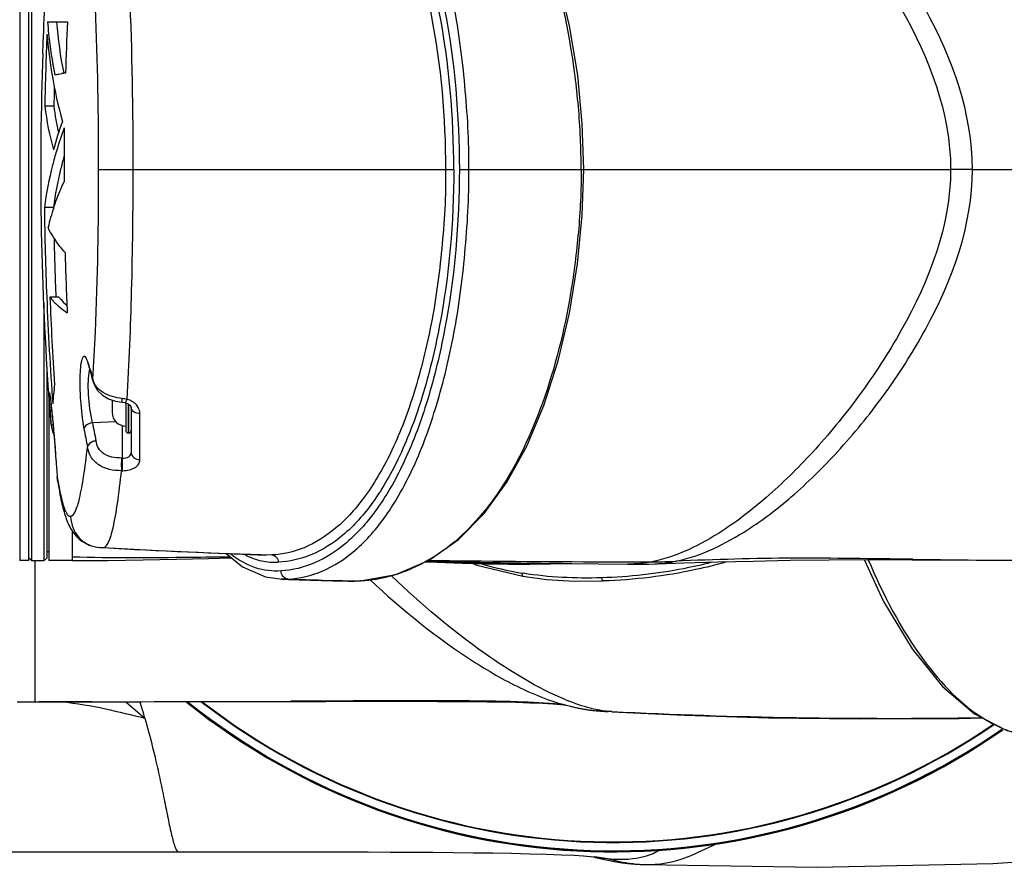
# Model space of a CAD drawing. Header units: millimetres. Extents: x 10 to 584, y 4 to 410.
# Tile 51 of 60: x 207 to 218, y 336 to 345. Entities that reach past the tile are written whole.
import ezdxf

# ---------------------------------------------------------------- set-up
doc = ezdxf.new("R2010")
doc.units = ezdxf.units.MM
doc.header["$LTSCALE"] = 32.67
doc.layers.get('0').update_dxf_attribs({"linetype": 'CONTINUOUS'})

msp = doc.modelspace()

# ---------------------------------------------------------------- linework, layer by layer
at = {"color": 7, "linetype": 'Continuous'}
for p, q in [((207.0916, 347.8498), (207.0916, 339.2498)), ((207.1916, 339.2498), (207.1916, 347.8498)), ((207.2216, 347.8498), (207.2216, 339.2498)), ((207.3968, 345.1709), (207.6154, 345.1709)), ((207.345, 344.8282), (207.3457, 344.849)), ((207.4663, 344.2436), (207.3663, 344.2436)), ((207.9581, 343.5498), (208.3379, 343.5498)), ((208.3379, 343.5498), (211.8601, 343.5498)), ((211.921, 343.5498), (217.3187, 343.5498)), ((217.5588, 343.5498), (217.3187, 343.5498)), ((217.5588, 343.5498), (219.3916, 343.5498)), ((207.4624, 343.1293), (207.3624, 343.1293)), ((207.4624, 343.1293), (207.4625, 343.119)), ((207.3616, 339.2498), (207.3616, 342.0795)), ((207.5226, 342.1452), (207.4226, 342.1452)), ((207.8353, 341.4293), (207.8395, 341.4205)), ((207.8395, 341.4205), (207.8479, 341.3978)), ((207.8479, 341.3978), (207.8554, 341.3727)), ((207.3916, 339.2798), (207.3916, 341.346)), ((207.8554, 341.3727), (207.8533, 341.3931)), ((207.8586, 341.3736), (207.8533, 341.3931)), ((207.8672, 341.3426), (207.8586, 341.3736)), ((207.8923, 341.2406), (207.8836, 341.2713)), ((207.898, 341.2207), (207.8923, 341.2406)), ((207.898, 341.2207), (207.8958, 341.2417)), ((207.9017, 341.2223), (207.8958, 341.2416)), ((207.9022, 341.2063), (207.898, 341.2207)), ((207.4054, 341.1217), (207.4062, 341.1101)), ((207.4062, 341.1101), (207.409, 341.0703)), ((207.4116, 341.0347), (207.4116, 339.2499)), ((207.4135, 341.0086), (207.42, 340.9235)), ((208.1066, 341.0168), (208.1066, 340.8792)), ((208.1442, 341.004), (208.2166, 340.9918)), ((208.2566, 340.9839), (208.2566, 340.6792)), ((208.2816, 340.9727), (208.2816, 340.6542)), ((208.2916, 340.6542), (208.2916, 340.9652)), ((207.42, 340.9235), (207.4301, 340.8006)), ((207.4375, 340.9503), (207.4407, 340.92)), ((208.3166, 340.9295), (208.3166, 340.4362)), ((208.4121, 340.36), (208.4123, 340.8654)), ((207.4301, 340.8006), (207.4342, 340.753)), ((207.4331, 340.7689), (207.4343, 340.7529)), ((207.4343, 340.7529), (207.4345, 340.7496)), ((208.1508, 340.7737), (207.8905, 340.7655)), ((208.2218, 340.3778), (208.2218, 340.7339)), ((208.2816, 340.6542), (208.2916, 340.6542)), ((207.4897, 340.3525), (207.4899, 340.3505)), ((207.4899, 340.3505), (207.4897, 340.3525)), ((207.4898, 340.3524), (207.4899, 340.3505)), ((208.2089, 340.3779), (208.2218, 340.3778)), ((208.2095, 340.2386), (208.2225, 340.2385)), ((207.5031, 340.1729), (207.5031, 340.1727)), ((207.5031, 340.1727), (207.5075, 340.1271)), ((207.5031, 340.1727), (207.5033, 340.1711)), ((207.5033, 340.1711), (207.5032, 340.1727)), ((207.5089, 340.1178), (207.5033, 340.1711)), ((207.5075, 340.1271), (207.5092, 340.1162)), ((207.5128, 340.1136), (207.5131, 340.112)), ((207.6716, 339.2498), (207.6716, 339.5697)), ((207.3916, 339.3498), (207.4116, 339.3498)), ((208.0074, 339.3928), (208.0103, 339.3928)), ((207.1916, 339.2498), (207.0916, 339.2498)), ((207.1916, 339.2798), (207.2216, 339.2498)), ((207.2216, 339.2498), (207.3616, 339.2498)), ((207.2616, 337.6998), (207.2616, 339.2498)), ((207.3916, 339.2798), (207.3616, 339.2498)), ((207.6716, 339.2498), (207.4116, 339.2498)), ((209.8013, 339.3114), (209.7944, 339.3116)), ((209.8603, 339.3121), (209.8013, 339.3114)), ((216.8945, 339.2601), (216.8946, 339.2601)), ((216.9022, 339.2647), (216.8946, 339.2648)), ((216.8946, 339.2601), (216.8984, 339.2612)), ((216.9009, 339.2633), (216.9022, 339.2647)), ((212.0572, 339.2209), (212.1131, 339.1987)), ((212.1131, 339.1987), (212.6187, 339.0785)), ((213.7693, 339.212), (213.8306, 339.2113)), ((209.7911, 339.0708), (209.9776, 339.0454)), ((209.9674, 339.0457), (210.0398, 339.0433)), ((209.9776, 339.0454), (209.9675, 339.0457)), ((210.0422, 339.0466), (209.9776, 339.0454)), ((210.0398, 339.0433), (210.4035, 339.0324)), ((210.4035, 339.0324), (210.4164, 339.0364)), ((210.4164, 339.0364), (210.636, 339.0311)), ((210.636, 339.0311), (210.8306, 339.0269)), ((210.8306, 339.0269), (210.698, 339.0244)), ((210.698, 339.0244), (210.7007, 339.0243)), ((210.7007, 339.0243), (210.77, 339.0242)), ((210.77, 339.0242), (210.8334, 339.0269)), ((210.8339, 339.0271), (210.8306, 339.0269)), ((210.8335, 339.0269), (210.8307, 339.0269)), ((210.8339, 339.0269), (210.8335, 339.0269)), ((210.8411, 339.0275), (210.8339, 339.0271)), ((207.0616, 337.6998), (208.24, 337.7)), ((207.8888, 337.7), (207.3064, 337.6998)), ((210.068, 337.7029), (210.4547, 337.7038)), ((213.0622, 337.6717), (213.0959, 337.6623)), ((213.0754, 337.6645), (213.0751, 337.6646)), ((213.0751, 337.6646), (213.098, 337.6617)), ((213.0959, 337.6623), (213.0994, 337.6613)), ((213.0994, 337.6613), (213.1269, 337.654)), ((213.1269, 337.654), (213.1403, 337.6505)), ((213.1403, 337.6505), (213.1505, 337.6479)), ((213.1505, 337.6479), (213.1609, 337.6454)), ((213.1609, 337.6454), (213.1714, 337.6428)), ((213.1714, 337.6428), (213.1821, 337.6403)), ((213.1821, 337.6403), (213.1929, 337.6378)), ((213.1929, 337.6378), (213.2039, 337.6353)), ((213.2039, 337.6353), (213.215, 337.6329)), ((213.215, 337.6329), (213.2263, 337.6305)), ((213.2263, 337.6305), (213.2378, 337.6281)), ((213.2378, 337.6281), (213.2494, 337.6258)), ((213.2494, 337.6258), (213.2612, 337.6235)), ((213.2612, 337.6235), (213.2692, 337.622)), ((213.2692, 337.622), (213.2772, 337.6205)), ((213.2772, 337.6205), (213.2854, 337.619)), ((213.2854, 337.619), (213.2937, 337.6176)), ((213.2937, 337.6176), (213.3021, 337.6162)), ((213.3021, 337.6162), (213.3107, 337.6148)), ((213.3107, 337.6148), (213.3194, 337.6134)), ((213.3194, 337.6134), (213.3282, 337.612)), ((213.3282, 337.612), (213.3373, 337.6107)), ((213.3373, 337.6107), (213.3466, 337.6094)), ((213.3466, 337.6094), (213.3562, 337.608)), ((213.3562, 337.608), (213.3661, 337.6068)), ((213.3661, 337.6068), (213.3764, 337.6055)), ((213.3764, 337.6055), (213.3872, 337.6042)), ((213.3872, 337.6042), (213.3986, 337.603)), ((213.3986, 337.603), (213.4106, 337.6017)), ((213.4106, 337.6017), (213.4234, 337.6005)), ((213.4234, 337.6005), (213.4331, 337.5996)), ((213.521, 337.5938), (213.556, 337.592)), ((213.5951, 337.59), (213.5516, 337.5933)), ((213.5951, 337.5912), (213.5516, 337.5933)), ((213.5952, 337.59), (213.556, 337.592)), ((213.2864, 336.0058), (213.3584, 336.0001)), ((213.3747, 335.9984), (213.3935, 335.9935)), ((213.3935, 335.9935), (213.4134, 335.9885)), ((213.4102, 335.9945), (213.4099, 335.9945)), ((213.5273, 335.9754), (213.4102, 335.9945)), ((213.4134, 335.9885), (213.4347, 335.9833)), ((217.7837, 335.9232), (219.4995, 336.0284)), ((213.4347, 335.9833), (213.4653, 335.976)), ((213.4653, 335.976), (213.4815, 335.9723)), ((213.4815, 335.9723), (213.4981, 335.9686)), ((213.4981, 335.9686), (213.5153, 335.9649)), ((213.5153, 335.9649), (213.5329, 335.9612)), ((213.5329, 335.9612), (213.5512, 335.9574)), ((213.5512, 335.9574), (213.5701, 335.9537)), ((213.5701, 335.9537), (213.5898, 335.95)), ((213.5898, 335.95), (213.6203, 335.9445)), ((213.8418, 335.9164), (213.8535, 335.9155)), ((213.8535, 335.9155), (213.865, 335.9147)), ((213.865, 335.9147), (213.8761, 335.914)), ((213.8761, 335.914), (213.887, 335.9133)), ((213.887, 335.9133), (213.8976, 335.9128)), ((213.8976, 335.9128), (213.9081, 335.9122)), ((213.9081, 335.9122), (213.9184, 335.9118)), ((213.9184, 335.9118), (213.9309, 335.9112)), ((213.9309, 335.9112), (213.9498, 335.9105))]:
    msp.add_line(p, q, dxfattribs=at)
for points in [[(213.2876, 343.5498), (213.272, 344.0509), (213.221, 344.5861), (213.1325, 345.1275), (213.008, 345.6535), (212.8507, 346.1437), (212.6628, 346.5892), (212.4451, 346.9853), (212.1958, 347.3297), (211.9135, 347.6175), (211.5909, 347.845), (211.2249, 348.0024), (210.8339, 348.0728)], [(210.8339, 339.0269), (211.224, 339.097), (211.59, 339.2541), (211.9127, 339.4815), (212.195, 339.769), (212.4444, 340.1133), (212.6622, 340.5091), (212.8501, 340.9544), (213.0075, 341.4444), (213.1322, 341.9703), (213.2207, 342.5117), (213.2719, 343.0468), (213.2876, 343.5498)], [(207.9022, 341.2063), (207.9159, 341.1694), (207.9471, 341.1189), (207.9997, 341.0692), (208.0684, 341.0297), (208.1442, 341.004)], [(207.4219, 341.0732), (207.4218, 341.0734), (207.4222, 341.0716), (207.4231, 341.0665), (207.4243, 341.0587), (207.4258, 341.0481), (207.4276, 341.0348), (207.4297, 341.0186), (207.432, 340.9993), (207.4346, 340.9766), (207.4375, 340.9503)], [(207.4112, 341.0399), (207.4114, 341.0377), (207.4135, 341.0086)], [(208.2166, 340.9918), (208.2206, 340.9914), (208.2447, 340.9872), (208.2492, 340.9861)], [(208.2492, 340.9861), (208.257, 340.9838), (208.2822, 340.9724), (208.3014, 340.9577), (208.3125, 340.9433), (208.3163, 340.9328), (208.3166, 340.9294)], [(207.4407, 340.92), (207.4442, 340.8853), (207.4481, 340.846), (207.4524, 340.8016), (207.457, 340.7518), (207.4621, 340.6962), (207.4674, 340.6345), (207.4732, 340.5668), (207.4791, 340.4931), (207.4852, 340.4142), (207.4897, 340.3525)], [(207.4342, 340.7534), (207.4362, 340.7335), (207.4526, 340.6665), (207.4669, 340.6408)], [(207.5089, 340.1178), (207.5124, 340.096), (207.5177, 340.0646), (207.523, 340.0343), (207.5283, 340.0051), (207.5336, 339.9769), (207.539, 339.9498), (207.5444, 339.9236), (207.5499, 339.8985), (207.5554, 339.8743), (207.561, 339.851), (207.5666, 339.8286), (207.5723, 339.807), (207.5781, 339.7862), (207.584, 339.7662), (207.59, 339.7468), (207.5962, 339.728), (207.6027, 339.7096), (207.6094, 339.6916), (207.6165, 339.6739), (207.624, 339.6564), (207.632, 339.639), (207.6407, 339.6217), (207.65, 339.6044), (207.6603, 339.5871), (207.6718, 339.5694), (207.6846, 339.5515), (207.6991, 339.5333), (207.7153, 339.5152), (207.7332, 339.4973), (207.7533, 339.4797), (207.7754, 339.463), (207.7991, 339.4476), (207.8245, 339.4337), (207.8516, 339.4217), (207.8795, 339.4119), (207.9084, 339.4043), (207.9381, 339.3989), (207.9681, 339.3955), (207.9992, 339.3933), (208.0074, 339.3928)], [(208.0073, 339.3928), (208.6169, 339.3605), (209.2749, 339.3311), (209.7944, 339.3116)], [(207.6716, 339.2499), (208.0594, 339.2521), (208.4477, 339.2582), (208.8152, 339.2664), (209.1664, 339.2746), (209.4197, 339.2791)], [(209.3598, 339.3279), (209.5399, 339.1812), (209.7911, 339.0708)], [(211.5528, 339.2381), (211.6781, 339.2333), (211.9527, 339.2237), (212.2149, 339.2165), (212.4629, 339.2122), (212.6967, 339.211), (212.9176, 339.2132), (213.1253, 339.2185), (213.1554, 339.2198)], [(211.5695, 339.2453), (211.7007, 339.2423), (212.8196, 339.2241), (213.7704, 339.212)], [(214.3878, 339.2249), (214.7613, 339.2356), (215.1506, 339.2456), (215.5549, 339.2539), (215.9799, 339.2593), (216.4345, 339.2611), (216.8945, 339.26)], [(216.3699, 339.2609), (216.5822, 338.801), (216.8954, 338.2797), (217.2293, 337.8667), (217.5797, 337.5658), (217.9376, 337.382), (218.3021, 337.3085)], [(216.8984, 339.2601), (217.5997, 339.2559), (218.4497, 339.2515), (219.3916, 339.2498)], [(213.8306, 339.2113), (213.8676, 339.2111), (213.8984, 339.211), (213.9252, 339.2112), (213.9505, 339.2116), (213.9758, 339.2121), (214.002, 339.2128), (214.3878, 339.2249)], [(210.4035, 339.0324), (210.5327, 339.0288), (210.698, 339.0244)], [(212.6187, 339.0785), (212.8776, 339.0446), (213.1854, 339.0257), (213.5017, 339.0268)], [(208.24, 337.7), (209.231, 337.7012), (210.068, 337.7029)], [(210.4547, 337.7038), (210.668, 337.7042), (210.8786, 337.7045), (211.0861, 337.7047), (211.2896, 337.7047), (211.4884, 337.7044), (211.6814, 337.7039), (211.8682, 337.703), (212.0487, 337.7016), (212.2224, 337.6996), (212.3883, 337.697), (212.5464, 337.6934), (212.6953, 337.6888), (212.8329, 337.6829), (212.9508, 337.6758), (213.0368, 337.6687), (213.0616, 337.6661)], [(213.4331, 337.5996), (213.4531, 337.598), (213.4726, 337.5966), (213.4936, 337.5953), (213.521, 337.5938)], [(213.5952, 337.59), (214.3953, 337.5528), (215.3167, 337.5236), (216.3183, 337.5101), (217.4123, 337.5155), (217.6663, 337.5214)], [(205.8116, 336.0498), (206.776, 336.0499), (207.8118, 336.0503)], [(207.8118, 336.0503), (209.0623, 336.051), (209.3421, 336.051), (209.6175, 336.051), (209.8883, 336.0509), (210.1544, 336.0506), (210.4153, 336.0502), (210.6704, 336.0496), (210.9191, 336.0487), (211.1616, 336.0477), (211.3988, 336.0463), (211.6306, 336.0447), (211.8567, 336.0427), (212.0763, 336.0403), (212.2887, 336.0374), (212.4939, 336.0339), (212.6904, 336.0298), (212.8756, 336.0247), (213.0416, 336.0188), (213.1809, 336.0123), (213.2864, 336.0058)], [(213.3584, 336.0001), (213.3987, 335.9959), (213.4102, 335.9945)], [(213.6203, 335.9445), (213.6307, 335.9427), (213.6519, 335.9392)], [(213.6519, 335.9392), (213.6629, 335.9374), (213.674, 335.9357), (213.6853, 335.934), (213.6968, 335.9324), (213.7084, 335.9307), (213.7203, 335.9291), (213.7323, 335.9276), (213.7446, 335.926), (213.7571, 335.9246), (213.7699, 335.9231), (213.7829, 335.9217), (213.7962, 335.9204), (213.8098, 335.9191), (213.8237, 335.9178), (213.8418, 335.9164)], [(213.9498, 335.9105), (215.8488, 335.8799), (217.7837, 335.9232)]]:
    msp.add_lwpolyline(points, dxfattribs=at)
for centre, radius, start, end in [((211.9874, 345.5116), 4.6032, 184.24474, 185.89597), ((212.1722, 345.5208), 4.6884, 184.27985, 191.26001), ((242.6398, 343.5498), 35.0619, 177.35002, 178.27058), ((242.6362, 343.5498), 35.2767, 177.58383, 178.87306), ((212.2311, 345.4015), 4.8539, 184.30702, 189.67805), ((212.0856, 345.5232), 4.7021, 185.91441, 191.44133), ((242.6343, 343.5498), 35.3125, 177.92526, 183.94276), ((212.4678, 345.4446), 5.0945, 189.70887, 195.56449), ((208.0479, 341.0936), 3.5436, 97.36186, 98.06124), ((242.7352, 343.5498), 35.2757, 178.52473, 178.87308), ((210.7798, 344.6711), 3.4401, 187.13823, 195.30063), ((210.8539, 344.6675), 3.414, 187.13333, 192.14332), ((211.433, 342.6918), 4.1134, 160.31057, 164.90088), ((211.4724, 342.554), 4.1536, 159.53735, 163.24044), ((242.6399, 343.5498), 35.0619, 179.25435, 180.22274), ((242.6368, 343.5499), 35.2769, 180.68314, 182.28435), ((209.813, 342.3444), 2.4758, 161.54634, 166.78747), ((242.7359, 343.5498), 35.276, 181.22893, 182.28437), ((242.64, 343.5498), 35.0621, 181.49577, 182.57465), ((242.6375, 343.55), 35.2776, 182.28446, 184.19047), ((242.6373, 343.5499), 35.2427, 182.28424, 183.84667), ((221.7172, 345.1811), 14.3754, 195.36256, 195.78196), ((208.1349, 341.2816), 0.2832, 165.33163, 167.72862), ((221.7008, 345.1976), 14.3606, 195.57175, 195.99049), ((211.154, 340.7369), 3.7073, 173.04914, 176.36247), ((225.2209, 342.3391), 17.8571, 184.07438, 185.04459), ((227.7659, 342.2119), 20.3841, 183.62772, 184.05932), ((208.2566, 340.8792), 0.15, 180.00004, 270), ((207.4813, 340.7747), 0.0488, 204.87642, 208.74147), ((230.1204, 345.0029), 22.6302, 190.7921, 191.30078), ((230.0903, 344.9469), 22.6947, 190.79181, 191.30048), ((208.2816, 340.6792), 0.025, 180, 270), ((208.2916, 340.6792), 0.025, 270, 360), ((234.4881, 342.2708), 27.0664, 184.06828, 184.44536), ((234.4759, 342.268), 27.054, 184.06416, 184.44178), ((211.9414, 340.8771), 4.4939, 189.03871, 189.78127), ((212.2904, 416.3123), 77.0385, 266.815141, 268.192356), ((210.549, 341.0266), 2.0501, 306.6318, 307.26513), ((213.4842, 472.3165), 133.0766, 269.183836, 269.37727), ((213.9891, 522.9932), 183.7559, 269.391602, 270.014359), ((219.1258, 510.3847), 171.1344, 269.255501, 269.797725), ((210.7002, 340.7783), 1.7589, 288.1365, 297.30798), ((213.2113, 342.7653), 3.7014, 253.4487, 260.61602), ((212.6644, 428.2795), 89.2714, 268.316818, 268.556982), ((210.7255, 340.7018), 1.6783, 273.95154, 285.67777), ((210.7185, 340.7277), 1.7051, 285.66776, 288.07949), ((213.2276, 342.8703), 3.8077, 260.63266, 260.8612), ((214.1176, 340.2052), 2.689, 247.54472, 247.87847), ((207.9035, 868.5484), 530.8485, 269.998419, 270.233619), ((214.0545, 344.183), 8.6965, 228.23693, 230.02075), ((201.314, 335.4713), 7.4396, 15.9672, 17.44774), ((213.6116, 343.5498), 7.5, 231.32173, 304.81504), ((213.6116, 343.5498), 7.4923, 231.38754, 304.78308), ((213.6116, 343.5498), 7.4884, 231.42288, 304.76736), ((213.6116, 343.5498), 7.3969, 232.26552, 304.38709), ((213.6116, 343.5498), 7.3905, 232.34071, 304.35765), ((212.6803, 334.2606), 3.4268, 83.6108, 84.18572), ((212.714, 334.5642), 3.1213, 83.35645, 83.60561), ((216.663, 400.8868), 63.3699, 267.2251, 270.891964), ((218.4786, 338.7868), 1.5004, 239.75151, 243.72357), ((213.7414, 337.7114), 1.7491, 259.1681, 262.97021)]:
    msp.add_arc(centre, radius, start, end, dxfattribs=at)
for points, knots in [([(212.0244, 343.5498), (212.0288, 343.7045), (212.0196, 344.0126), (211.984, 344.4689), (211.9364, 344.915), (211.8438, 345.4754), (211.6929, 346.1183), (211.4462, 346.7958), (211.1493, 347.3391), (210.8095, 347.7356), (210.4372, 347.9807), (210.1692, 348.0461), (210.0423, 348.053)], [0, 0, 0, 0, 0.0878671, 0.1747993, 0.259921, 0.3425, 0.4972442, 0.6342643, 0.7507257, 0.8470873, 0.9278309, 1, 1, 1, 1]), ([(209.9623, 347.9628), (210.0877, 347.9554), (210.3522, 347.8896), (210.7197, 347.6476), (211.0556, 347.258), (211.3494, 346.7254), (211.593, 346.0619), (211.8464, 344.998), (211.921, 344.1388), (211.921, 343.5498)], [0, 0, 0, 0, 0.0727206, 0.1541164, 0.2509719, 0.3676156, 0.5045319, 0.6589762, 1, 1, 1, 1]), ([(209.8603, 347.7875), (209.982, 347.7819), (210.2389, 347.7212), (210.5968, 347.491), (210.9246, 347.1182), (211.2114, 346.6068), (211.4493, 345.9687), (211.6964, 344.9447), (211.7692, 344.1171), (211.7692, 343.5498)], [0, 0, 0, 0, 0.0731108, 0.154771, 0.2517138, 0.3682897, 0.5050523, 0.6593451, 1, 1, 1, 1]), ([(211.8601, 343.5498), (211.8601, 344.1296), (211.7866, 344.9749), (211.5362, 346.0207), (211.2956, 346.671), (211.0057, 347.1913), (210.6746, 347.5697), (210.3127, 347.8016), (210.0532, 347.8619), (209.9305, 347.8669)], [0, 0, 0, 0, 0.3421777, 0.4968791, 0.6337842, 0.7501709, 0.8465791, 0.9275199, 1, 1, 1, 1]), ([(214.0351, 347.8623), (214.3128, 347.807), (214.7585, 347.5846), (215.3265, 347.143), (215.8288, 346.6473), (216.3328, 346.0328), (216.9692, 345.0569), (217.3187, 344.1656), (217.3187, 343.5498)], [0, 0, 0, 0, 0.1497093, 0.2554945, 0.3809412, 0.5218994, 0.6743718, 1, 1, 1, 1]), ([(217.5588, 343.5498), (217.5588, 344.1616), (217.2318, 345.052), (216.6051, 346.0273), (216.1057, 346.6407), (215.6036, 347.1351), (215.0296, 347.5748), (214.5809, 347.7981), (214.3005, 347.8562)], [0, 0, 0, 0, 0.3241713, 0.4759981, 0.616556, 0.7419006, 0.8482714, 1, 1, 1, 1]), ([(213.2577, 343.5498), (213.2606, 343.78), (213.2372, 344.2353), (213.1294, 345.1008), (212.8888, 346.0729), (212.4428, 347.0381), (212.0164, 347.5326), (211.7899, 347.7049)], [0, 0, 0, 0, 0.1523896, 0.3011974, 0.5771818, 0.811631, 1, 1, 1, 1]), ([(208.3379, 343.5498), (208.3379, 344.1962), (208.3229, 345.1188), (208.2632, 346.2618), (208.2219, 346.7585), (208.1967, 346.9792)], [0, 0, 0, 0, 0.5647228, 0.8058895, 1, 1, 1, 1]), ([(207.958, 343.5498), (207.9583, 344.1412), (207.9445, 344.9854), (207.8887, 346.0316), (207.8496, 346.4863), (207.8256, 346.6885)], [0, 0, 0, 0, 0.5644903, 0.8056273, 1, 1, 1, 1]), ([(207.3457, 344.849), (207.3477, 344.9022), (207.357, 345.128), (207.3675, 345.3538), (207.3772, 345.5263)], [0, 0, 0, 0, 0.2353475, 1, 1, 1, 1]), ([(207.4769, 344.5905), (207.4826, 344.5915), (207.5073, 344.5957), (207.532, 344.5994), (207.551, 344.6021)], [0, 0, 0, 0, 0.230838, 1, 1, 1, 1]), ([(207.4952, 343.7517), (207.4797, 343.7002), (207.4226, 343.4957), (207.3823, 343.2865), (207.3624, 343.1293)], [0, 0, 0, 0, 0.2532877, 1, 1, 1, 1]), ([(207.5774, 343.6909), (207.5643, 343.6444), (207.5154, 343.4595), (207.4803, 343.271), (207.4624, 343.1293)], [0, 0, 0, 0, 0.252842, 1, 1, 1, 1]), ([(207.8958, 341.2416), (207.9065, 341.4153), (207.9453, 342.1841), (207.9583, 342.9541), (207.958, 343.5498)], [0, 0, 0, 0, 0.2260537, 1, 1, 1, 1]), ([(208.2711, 341.0222), (208.295, 341.4197), (208.3276, 342.2622), (208.3379, 343.1051), (208.3379, 343.5498)], [0, 0, 0, 0, 0.4724318, 1, 1, 1, 1]), ([(211.7692, 343.5498), (211.7732, 343.4038), (211.7643, 343.113), (211.7304, 342.6822), (211.6833, 342.2614), (211.5947, 341.7326), (211.448, 341.1266), (211.2095, 340.4887), (210.9223, 339.9781), (210.5945, 339.6067), (210.2374, 339.378), (209.9814, 339.3178), (209.8603, 339.3121)], [0, 0, 0, 0, 0.0876721, 0.1744131, 0.2593506, 0.3417366, 0.4961208, 0.6328536, 0.7492549, 0.8459137, 0.9272198, 1, 1, 1, 1]), ([(211.8601, 343.5498), (211.8601, 342.9701), (211.7866, 342.1248), (211.5362, 341.0789), (211.2956, 340.4286), (211.0057, 339.9083), (210.6746, 339.53), (210.3127, 339.298), (210.0532, 339.2378), (209.9305, 339.2327)], [0, 0, 0, 0, 0.3421776, 0.4968777, 0.6337825, 0.7501704, 0.846577, 0.9275191, 1, 1, 1, 1]), ([(211.921, 343.5498), (211.921, 342.9608), (211.8464, 342.1017), (211.593, 341.0377), (211.3494, 340.3742), (211.0556, 339.8416), (210.7197, 339.4521), (210.3522, 339.2101), (210.0877, 339.1443), (209.9623, 339.1368)], [0, 0, 0, 0, 0.3410239, 0.4954682, 0.6323846, 0.7490283, 0.8458837, 0.9272794, 1, 1, 1, 1]), ([(210.0423, 339.0466), (210.1692, 339.0535), (210.4372, 339.1189), (210.8095, 339.3641), (211.1492, 339.7606), (211.4463, 340.3039), (211.6928, 340.9814), (211.8441, 341.6243), (211.9361, 342.1848), (211.9843, 342.6308), (212.0193, 343.0871), (212.0289, 343.3952), (212.0244, 343.5498)], [0, 0, 0, 0, 0.0721652, 0.1529115, 0.2492851, 0.3657467, 0.5027772, 0.6575214, 0.7400919, 0.8252105, 0.9121353, 1, 1, 1, 1]), ([(213.2577, 343.5498), (213.2617, 343.3197), (213.2366, 342.8645), (213.1299, 341.999), (212.8888, 341.0271), (212.4431, 340.0619), (212.0168, 339.5673), (211.7903, 339.395)], [0, 0, 0, 0, 0.1523741, 0.301175, 0.5771544, 0.8116143, 1, 1, 1, 1]), ([(217.3187, 343.5498), (217.3187, 342.934), (216.9692, 342.0427), (216.3328, 341.0669), (215.8288, 340.4523), (215.3265, 339.9566), (214.7585, 339.5151), (214.3128, 339.2926), (214.0351, 339.2374)], [0, 0, 0, 0, 0.3256282, 0.4781006, 0.6190588, 0.7445055, 0.8502907, 1, 1, 1, 1]), ([(214.3005, 339.2435), (214.5809, 339.3016), (215.0296, 339.5249), (215.6036, 339.9645), (216.1057, 340.459), (216.6051, 341.0724), (217.2318, 342.0476), (217.5588, 342.938), (217.5588, 343.5498)], [0, 0, 0, 0, 0.1517286, 0.2580994, 0.383444, 0.5240019, 0.6758287, 1, 1, 1, 1]), ([(207.4645, 343.1281), (207.4725, 343.152), (207.5063, 343.2487), (207.5457, 343.3435), (207.5782, 343.4135)], [0, 0, 0, 0, 0.2462341, 1, 1, 1, 1]), ([(207.5899, 342.6346), (207.5702, 342.657), (207.4991, 342.7425), (207.4379, 342.8368), (207.4027, 342.9103)], [0, 0, 0, 0, 0.2677441, 1, 1, 1, 1]), ([(207.4226, 342.1452), (207.4343, 342.1304), (207.4907, 342.0661), (207.5585, 342.0126), (207.6133, 341.9748)], [0, 0, 0, 0, 0.2207414, 1, 1, 1, 1]), ([(207.5226, 342.1452), (207.5286, 342.1376), (207.555, 342.1059), (207.5847, 342.0769), (207.6084, 342.056)], [0, 0, 0, 0, 0.2343794, 1, 1, 1, 1]), ([(207.8406, 341.4339), (207.8365, 341.4455), (207.8285, 341.4647), (207.8165, 341.4866), (207.799, 341.4984), (207.7827, 341.4855), (207.7741, 341.4622), (207.7649, 341.4268), (207.7584, 341.3792), (207.7515, 341.2952), (207.75, 341.1717), (207.7593, 340.9624), (207.7773, 340.8016), (207.797, 340.6975)], [0, 0, 0, 0, 0.0414721, 0.0694842, 0.0862639, 0.1025494, 0.1298653, 0.1708486, 0.2253172, 0.2921145, 0.4553119, 0.6420759, 1, 1, 1, 1]), ([(207.8905, 340.7655), (207.8662, 340.8672), (207.847, 341.0224), (207.8432, 341.2155), (207.85, 341.3046), (207.8581, 341.3418)], [0, 0, 0, 0, 0.5407633, 0.8031704, 1, 1, 1, 1]), ([(208.2166, 341.0315), (208.1444, 341.0391), (208.0409, 341.067), (207.937, 341.1471), (207.9097, 341.1979), (207.9017, 341.2223)], [0, 0, 0, 0, 0.5645014, 0.8007695, 1, 1, 1, 1]), ([(207.4159, 341.0531), (207.4157, 341.0625), (207.4146, 341.0748), (207.4163, 341.0882), (207.4154, 341.0933), (207.4182, 341.0959), (207.419, 341.0896), (207.4208, 341.0844), (207.4217, 341.0779), (207.4223, 341.0743)], [0, 0, 0, 0, 0.4400122, 0.5726177, 0.6458824, 0.6653538, 0.7179506, 0.8294925, 1, 1, 1, 1]), ([(207.4223, 341.0743), (207.4281, 341.0382), (207.4387, 340.9413), (207.4628, 340.7008), (207.4796, 340.4963), (207.4898, 340.3524)], [0, 0, 0, 0, 0.1514448, 0.4030281, 1, 1, 1, 1]), ([(207.4227, 340.9221), (207.4219, 340.9354), (207.4192, 340.9791), (207.4169, 341.0228), (207.4159, 341.0531)], [0, 0, 0, 0, 0.30487, 1, 1, 1, 1]), ([(208.2166, 340.9918), (208.2156, 340.9919), (208.2159, 340.9976), (208.2151, 341.0041), (208.2158, 341.0171), (208.2163, 341.0263), (208.2166, 341.0315)], [0, 0, 0, 0, 0.0785649, 0.2898398, 0.6095308, 1, 1, 1, 1]), ([(208.2492, 340.9861), (208.2535, 340.9849), (208.2625, 341.0031), (208.2675, 341.0131), (208.271, 341.0222)], [0, 0, 0, 0, 0.3120234, 1, 1, 1, 1]), ([(208.4123, 340.8654), (208.4119, 340.8996), (208.3789, 340.9741), (208.3096, 341.0116), (208.2711, 341.0222)], [0, 0, 0, 0, 0.4615103, 1, 1, 1, 1]), ([(207.4427, 340.8873), (207.4397, 340.8898), (207.43, 340.8992), (207.4236, 340.9124), (207.4227, 340.9221)], [0, 0, 0, 0, 0.2826733, 1, 1, 1, 1]), ([(208.4123, 340.8654), (208.3887, 340.8661), (208.3466, 340.874), (208.3166, 340.9121), (208.3166, 340.9295)], [0, 0, 0, 0, 0.5758277, 1, 1, 1, 1]), ([(207.8905, 340.7655), (207.8792, 340.7638), (207.842, 340.7546), (207.7999, 340.7256), (207.797, 340.6975)], [0, 0, 0, 0, 0.288085, 1, 1, 1, 1]), ([(207.929, 340.5683), (207.9177, 340.5665), (207.8805, 340.5571), (207.8385, 340.5279), (207.8356, 340.4998)], [0, 0, 0, 0, 0.2879545, 1, 1, 1, 1]), ([(208.2089, 340.3779), (208.1736, 340.378), (208.1057, 340.3794), (208.0153, 340.4173), (207.9488, 340.4824), (207.9346, 340.5402), (207.929, 340.5683)], [0, 0, 0, 0, 0.2833856, 0.5374493, 0.7699893, 1, 1, 1, 1]), ([(207.6488, 339.737), (207.6724, 339.7383), (207.7189, 339.8178), (207.7554, 339.9577), (207.8017, 340.2022), (207.8239, 340.3903), (207.8356, 340.4998)], [0, 0, 0, 0, 0.0886795, 0.2813966, 0.5863808, 1, 1, 1, 1]), ([(208.2095, 340.2386), (208.1639, 340.2387), (208.0737, 340.2447), (207.9536, 340.2985), (207.8647, 340.3866), (207.843, 340.4632), (207.8356, 340.4998)], [0, 0, 0, 0, 0.2741913, 0.5354932, 0.7758087, 1, 1, 1, 1]), ([(208.2218, 340.3778), (208.2447, 340.3769), (208.2875, 340.3804), (208.3166, 340.419), (208.3166, 340.4362)], [0, 0, 0, 0, 0.5705333, 1, 1, 1, 1]), ([(208.3166, 340.4362), (208.3166, 340.4164), (208.3426, 340.3731), (208.3881, 340.3608), (208.4121, 340.36)], [0, 0, 0, 0, 0.4520256, 1, 1, 1, 1]), ([(208.2089, 340.3779), (208.2083, 340.3667), (208.2067, 340.3203), (208.2066, 340.2737), (208.2095, 340.2386)], [0, 0, 0, 0, 0.2401792, 1, 1, 1, 1]), ([(208.2224, 340.2385), (208.2217, 340.2477), (208.2194, 340.2941), (208.2197, 340.3407), (208.2218, 340.3778)], [0, 0, 0, 0, 0.1994528, 1, 1, 1, 1]), ([(208.2225, 340.2385), (208.2473, 340.2386), (208.2947, 340.2435), (208.3567, 340.2679), (208.4012, 340.3076), (208.4117, 340.3434), (208.4121, 340.36)], [0, 0, 0, 0, 0.301834, 0.5716141, 0.7992701, 1, 1, 1, 1]), ([(208.0103, 339.3928), (208.0206, 339.3933), (208.0449, 339.4104), (208.0843, 339.4836), (208.1272, 339.6424), (208.1723, 339.9063), (208.1969, 340.1171), (208.2094, 340.2386)], [0, 0, 0, 0, 0.035096, 0.0906072, 0.2819691, 0.5862569, 1, 1, 1, 1]), ([(207.5131, 340.112), (207.5226, 340.0573), (207.5411, 339.9624), (207.5692, 339.8548), (207.595, 339.7912), (207.6127, 339.7572), (207.6354, 339.735), (207.6488, 339.737)], [0, 0, 0, 0, 0.4057681, 0.7057559, 0.8160817, 0.9003316, 1, 1, 1, 1]), ([(207.6489, 339.7371), (207.6537, 339.6927), (207.6682, 339.5999), (207.7498, 339.4807), (207.8728, 339.4049), (207.966, 339.3953), (208.0103, 339.3928)], [0, 0, 0, 0, 0.2422152, 0.500601, 0.7585676, 1, 1, 1, 1]), ([(211.7722, 339.3814), (211.7507, 339.3654), (211.6657, 339.3048), (211.576, 339.251), (211.5071, 339.2155)], [0, 0, 0, 0, 0.2571574, 1, 1, 1, 1]), ([(209.4081, 339.2888), (209.2621, 339.2879), (208.6833, 339.2814), (208.1042, 339.2746), (207.6716, 339.2891)], [0, 0, 0, 0, 0.2522648, 1, 1, 1, 1]), ([(209.9623, 339.1369), (209.868, 339.1311), (209.6637, 339.1544), (209.4894, 339.2607), (209.4062, 339.3245)], [0, 0, 0, 0, 0.4741359, 1, 1, 1, 1]), ([(209.5703, 339.3129), (209.6269, 339.2839), (209.7444, 339.239), (209.8701, 339.2293), (209.9305, 339.2327)], [0, 0, 0, 0, 0.5124531, 1, 1, 1, 1]), ([(209.8603, 339.3121), (209.8787, 339.3113), (209.9169, 339.2919), (209.9304, 339.2523), (209.9305, 339.2327)], [0, 0, 0, 0, 0.4850322, 1, 1, 1, 1]), ([(213.0494, 339.2205), (212.9268, 339.2167), (212.4292, 339.209), (211.9316, 339.2255), (211.5568, 339.24)], [0, 0, 0, 0, 0.2463377, 1, 1, 1, 1]), ([(214.8496, 339.2349), (214.7398, 339.2032), (214.2982, 339.0922), (213.8428, 339.0381), (213.5021, 339.0269)], [0, 0, 0, 0, 0.2511169, 1, 1, 1, 1]), ([(214.0351, 339.2374), (214.0114, 339.2326), (213.9239, 339.2175), (213.835, 339.2113), (213.7705, 339.212)], [0, 0, 0, 0, 0.2729206, 1, 1, 1, 1]), ([(214.0351, 339.2374), (214.0595, 339.2374), (214.1479, 339.237), (214.2364, 339.2406), (214.3005, 339.2435)], [0, 0, 0, 0, 0.2751958, 1, 1, 1, 1]), ([(214.0682, 339.2149), (214.0859, 339.2155), (214.1638, 339.2198), (214.2414, 339.2312), (214.3005, 339.2435)], [0, 0, 0, 0, 0.2268688, 1, 1, 1, 1]), ([(216.8946, 339.2648), (216.4605, 339.2704), (215.5957, 339.2868), (214.7308, 339.2627), (214.3005, 339.2435)], [0, 0, 0, 0, 0.5019613, 1, 1, 1, 1]), ([(216.4126, 339.2606), (216.5773, 338.8744), (216.9186, 338.2122), (217.444, 337.6531), (217.7228, 337.4907)], [0, 0, 0, 0, 0.5654335, 1, 1, 1, 1]), ([(216.8984, 339.2612), (216.8988, 339.2614), (216.8997, 339.2621), (216.9005, 339.2629), (216.9009, 339.2633)], [0, 0, 0, 0, 0.474199, 1, 1, 1, 1]), ([(210.0422, 339.0466), (210.021, 339.0476), (209.9777, 339.07), (209.9625, 339.1148), (209.9623, 339.1368)], [0, 0, 0, 0, 0.491111, 1, 1, 1, 1]), ([(214.6847, 339.2285), (214.5864, 339.2034), (214.1916, 339.1149), (213.7872, 339.0711), (213.4843, 339.0615)], [0, 0, 0, 0, 0.2508615, 1, 1, 1, 1]), ([(210.9355, 339.0451), (211.2944, 338.7056), (211.8383, 338.2658), (212.5762, 337.8451), (212.9073, 337.7128), (213.0567, 337.673)], [0, 0, 0, 0, 0.5823425, 0.8176422, 1, 1, 1, 1]), ([(213.0906, 337.7201), (212.7746, 337.8507), (212.1005, 338.2657), (211.4991, 338.7715), (211.1811, 339.0789)], [0, 0, 0, 0, 0.4359641, 1, 1, 1, 1]), ([(212.6078, 339.1134), (212.6073, 339.1089), (212.6065, 339.0974), (212.6107, 339.0799), (212.6187, 339.0785)], [0, 0, 0, 0, 0.3567297, 1, 1, 1, 1]), ([(213.4843, 339.0615), (213.4844, 339.0568), (213.4856, 339.0446), (213.4931, 339.0266), (213.5017, 339.0268)], [0, 0, 0, 0, 0.3534331, 1, 1, 1, 1]), ([(207.5565, 337.7009), (207.716, 337.6823), (208.022, 337.6315), (208.3213, 337.5524), (208.4665, 337.5195)], [0, 0, 0, 0, 0.5189818, 1, 1, 1, 1]), ([(213.0275, 337.6697), (212.8719, 337.6856), (212.5002, 337.703), (211.5136, 337.7143), (210.6831, 337.7069), (210.068, 337.7044)], [0, 0, 0, 0, 0.1584825, 0.3766887, 1, 1, 1, 1]), ([(210.0715, 337.7029), (210.0709, 337.7029), (210.0696, 337.7032), (210.0685, 337.7039), (210.068, 337.7044)], [0, 0, 0, 0, 0.4629816, 1, 1, 1, 1]), ([(213.4381, 337.6104), (213.4129, 337.6155), (213.2995, 337.6416), (213.1891, 337.68), (213.105, 337.7142)], [0, 0, 0, 0, 0.2205966, 1, 1, 1, 1]), ([(208.4665, 337.5196), (208.5072, 337.3772), (208.5634, 337.1574), (208.6298, 336.8599), (208.6763, 336.6349), (208.7184, 336.425), (208.7549, 336.249), (208.7862, 336.1291), (208.8095, 336.0696), (208.8264, 336.0509), (208.8339, 336.0509)], [0, 0, 0, 0, 0.2920164, 0.4473467, 0.6013066, 0.7455126, 0.8689149, 0.9580217, 0.9851695, 1, 1, 1, 1]), ([(213.5516, 337.5933), (213.5397, 337.5939), (213.4987, 337.5959), (213.4576, 337.5974), (213.4285, 337.6)], [0, 0, 0, 0, 0.2894916, 1, 1, 1, 1]), ([(213.9498, 335.9106), (214.1108, 335.905), (214.3934, 335.958), (214.6372, 336.091), (214.7443, 336.1362)], [0, 0, 0, 0, 0.58088, 1, 1, 1, 1]), ([(214.1201, 336.0671), (214.0974, 336.0528), (213.9625, 335.9837), (213.8061, 335.9632), (213.6819, 335.9647)], [0, 0, 0, 0, 0.1776549, 1, 1, 1, 1]), ([(213.8317, 335.9172), (213.8135, 335.9187), (213.7106, 335.9304), (213.6108, 335.959), (213.5273, 335.9754)], [0, 0, 0, 0, 0.1767396, 1, 1, 1, 1]), ([(213.6819, 335.9647), (213.6697, 335.9649), (213.6181, 335.9662), (213.5665, 335.9706), (213.5273, 335.9754)], [0, 0, 0, 0, 0.2356857, 1, 1, 1, 1])]:
    msp.add_open_spline(points, degree=3, knots=knots, dxfattribs=at)
for points in [[(207.8533, 341.3931), (207.8495, 341.4068), (207.8454, 341.4205), (207.8406, 341.4339)], [(208.2711, 341.0222), (208.2533, 341.027), (208.2349, 341.0296), (208.2166, 341.0315)], [(207.437, 340.7542), (207.4349, 340.7588), (207.4335, 340.7638), (207.433, 340.7689)], [(207.4581, 340.7303), (207.4503, 340.7358), (207.4431, 340.7429), (207.4385, 340.7513)], [(213.4843, 339.0615), (213.1968, 339.0525), (212.9068, 339.0652), (212.6228, 339.1109)], [(213.5516, 337.5933), (213.5135, 337.597), (213.4756, 337.6029), (213.4381, 337.6104)], [(217.8143, 337.4415), (217.8753, 337.4114), (217.9386, 337.3856), (218.0034, 337.3649)]]:
    msp.add_open_spline(points, degree=3, dxfattribs=at)

doc.saveas('drawing.dxf')
